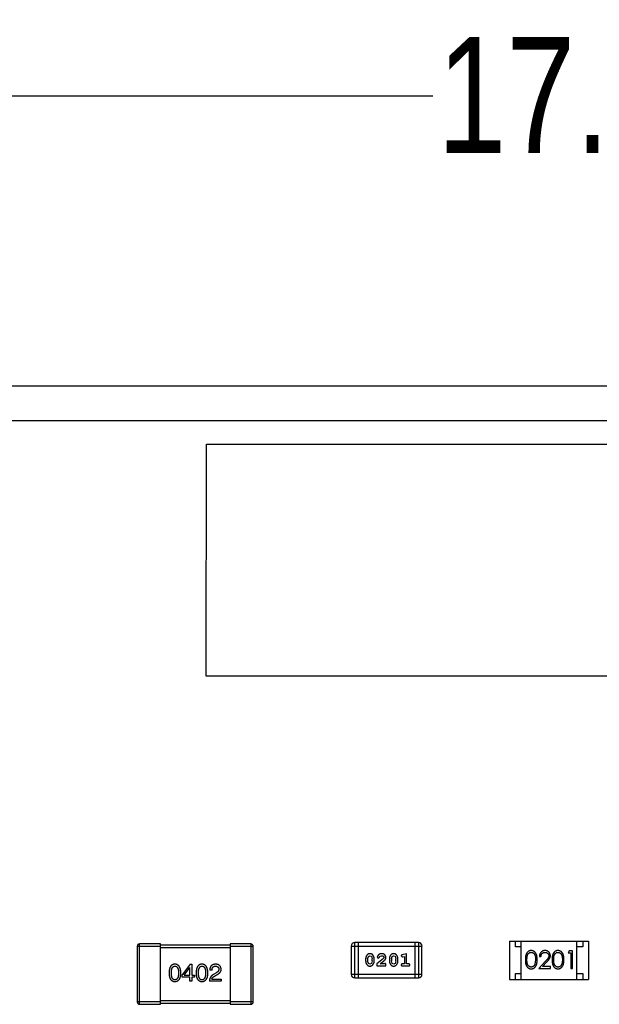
# Model space of a CAD drawing. Header units: millimetres. Extents: x 3 to 124, y -45 to 11.
# Tile 31 of 46: x 100 to 105, y -2 to 6. Entities that reach past the tile are written whole.
import ezdxf

# ---------------------------------------------------------------- set-up
doc = ezdxf.new("R2010")
doc.units = ezdxf.units.MM
doc.header["$LTSCALE"] = 1.21
doc.header["$MEASUREMENT"] = 0
doc.header["$PDMODE"] = 3
doc.header["$PDSIZE"] = 0.3125
doc.layers.get('0').update_dxf_attribs({"linetype": 'CONTINUOUS'})
doc.layers.get('DEFPOINTS').update_dxf_attribs({"linetype": 'CONTINUOUS'})
doc.layers.add('Dim', color=3, linetype='CONTINUOUS', lineweight=25)
doc.styles.get("Standard").update_dxf_attribs({"font": 'txt', "width": 0.8})
doc.dimstyles.get("Standard").update_dxf_attribs({"dimtxt": 0.15625, "dimasz": 0.1875, "dimexe": 0.125, "dimexo": 0.0625, "dimgap": 0.09, "dimtad": 0, "dimtih": 1, "dimtoh": 1, "dimzin": 4, "dimdsep": 46, "dimtxsty": 'STANDARD', "dimblk": '_FILLED', "dimblk1": '_FILLED', "dimblk2": '_FILLED', "dimcen": 0.09, "dimazin": 1, "dimtp": 0.01, "dimtm": 0.01, "dimtfac": 1, "dimtofl": 0, "dimtmove": 0, "dimatfit": 3, "dimldrblk": '_FILLED', "dimfxl": 1, "dimtolj": 1, "dimtzin": 4, "dimarcsym": 0})

# ---------------------------------------------------------------- blocks, each defined once
blk = doc.blocks.new('_FILLED')
at = {"color": 0, "linetype": 'ByBlock'}
blk.add_solid([(0, 0), (-1, 0.1667), (-1, -0.1667)], dxfattribs=at)
blk = doc.blocks.new('*D21')
at = {"color": 0, "linetype": 'ByBlock', "lineweight": -2}
for p, q in [((96.4192, 0.2784), (96.4192, 5.5626)), ((113.4192, 0.2784), (113.4192, 5.5626)), ((96.4192, 5.5001), (103.5408, 5.5001)), ((113.4192, 5.5001), (106.2975, 5.5001))]:
    blk.add_line(p, q, dxfattribs=at)
at = {"layer": 'DEFPOINTS', "color": 0, "linetype": 'ByBlock'}
for p in [(96.4192, 0.2472), (113.4192, 0.2472)]:
    blk.add_point(p, dxfattribs=at)
at = {"color": 0, "linetype": 'ByBlock', "lineweight": -2, "rotation": 180}
blk.add_blockref('_FILLED', (96.4192, 5.5001), dxfattribs=at)
at = {"color": 0, "linetype": 'ByBlock', "lineweight": -2}
blk.add_blockref('_FILLED', (113.4192, 5.5001), dxfattribs=at)
at = {"color": 0, "linetype": 'ByBlock', "lineweight": -2, "insert": (104.9192, 5.5001), "char_height": 1, "attachment_point": 5}
blk.add_mtext('\\A1;17.00', dxfattribs=at)

msp = doc.modelspace()

# ---------------------------------------------------------------- linework, layer by layer
at = {"color": 7, "linetype": 'Continuous'}
for p, q in [((111.4442, 2.9972), (98.3942, 2.9972)), ((98.3942, 2.7016), (111.4442, 2.7016))]:
    msp.add_line(p, q, dxfattribs=at)
at = {"color": 6, "linetype": 'Continuous'}
for p, q in [((101.5892, 0.4962), (101.5896, 2.4962)), ((101.5896, 2.4962), (108.4896, 2.495)), ((108.4892, 0.495), (101.5892, 0.4962)), ((100.9939, -1.8337), (100.9938, -2.3137)), ((100.9939, -1.8337), (101.1939, -1.8337)), ((101.0138, -2.3337), (101.0139, -1.8137)), ((101.1939, -1.8137), (101.0139, -1.8137)), ((101.1938, -2.3337), (101.1939, -1.8137)), ((101.7939, -1.8238), (101.1939, -1.8237)), ((101.1939, -1.8437), (101.7939, -1.8438)), ((101.7939, -1.8138), (101.7938, -2.3338)), ((101.9739, -1.8138), (101.7939, -1.8138)), ((101.7939, -1.8338), (101.9939, -1.8338)), ((101.9739, -1.8138), (101.9738, -2.3338)), ((101.9938, -2.3138), (101.9939, -1.8338)), ((102.839, -1.832), (102.839, -2.0758)), ((102.839, -1.832), (103.4486, -1.8321)), ((102.8695, -2.1063), (102.8695, -1.8015)), ((103.4182, -1.8016), (102.8695, -1.8015)), ((102.8999, -2.1063), (102.9, -1.8015)), ((103.3877, -1.8016), (103.3876, -2.1064)), ((103.4182, -1.8016), (103.4181, -2.1064)), ((103.4486, -2.0759), (103.4486, -1.8321)), ((104.2037, -1.7893), (104.2037, -2.1193)), ((104.2037, -1.7893), (104.8837, -1.7895)), ((104.2537, -1.8393), (104.2537, -1.7893)), ((104.3037, -1.8394), (104.2537, -1.8393)), ((104.3037, -2.1194), (104.3037, -1.7894)), ((104.7837, -2.1194), (104.7837, -1.7894)), ((104.8337, -1.8394), (104.7837, -1.8394)), ((104.8337, -1.7894), (104.8337, -1.8394)), ((104.8837, -1.7895), (104.8837, -2.1195)), ((102.9629, -1.9419), (102.9629, -1.9596)), ((102.9802, -1.9421), (102.9875, -1.9204)), ((102.9802, -1.9421), (102.9802, -1.9594)), ((102.9875, -1.9204), (102.9998, -1.9146)), ((102.9998, -1.9146), (103.012, -1.9199)), ((103.012, -1.9199), (103.0195, -1.9422)), ((103.0195, -1.9594), (103.0195, -1.9422)), ((103.0368, -1.9596), (103.0368, -1.9419)), ((103.1155, -1.9388), (103.0604, -1.9838)), ((103.0636, -1.9266), (103.0724, -1.935)), ((103.0724, -1.935), (103.0809, -1.9285)), ((103.0809, -1.9285), (103.0859, -1.92)), ((103.0859, -1.92), (103.1007, -1.9146)), ((103.1202, -1.9291), (103.1155, -1.9388)), ((103.1674, -1.9419), (103.1674, -1.9597)), ((103.1847, -1.9422), (103.192, -1.9204)), ((103.1847, -1.9422), (103.1847, -1.9594)), ((103.192, -1.9204), (103.2043, -1.9146)), ((103.2043, -1.9146), (103.2165, -1.9199)), ((103.2165, -1.9199), (103.224, -1.9422)), ((103.224, -1.9594), (103.224, -1.9422)), ((103.2413, -1.9597), (103.2414, -1.9419)), ((103.2697, -1.9164), (103.2776, -1.9256)), ((103.2776, -1.9256), (103.283, -1.9246)), ((103.3153, -1.8973), (103.2787, -1.9072)), ((103.283, -1.9246), (103.298, -1.9205)), ((103.298, -1.9205), (103.298, -1.9854)), ((103.3153, -1.9854), (103.3153, -1.8973)), ((104.4282, -1.9491), (104.4225, -1.9868)), ((104.4609, -1.9203), (104.4743, -1.9203)), ((104.659, -1.9491), (104.6533, -1.9868)), ((104.7178, -1.8741), (104.709, -1.8895)), ((104.709, -1.8895), (104.732, -1.8895)), ((104.7455, -1.8741), (104.7178, -1.8741)), ((104.732, -1.8895), (104.732, -2.0241)), ((104.7455, -2.0241), (104.7455, -1.8741)), ((101.4494, -1.9875), (101.3822, -2.0809)), ((101.3994, -2.0834), (101.4461, -2.0161)), ((101.4469, -2.0161), (101.4461, -2.0161)), ((101.4469, -2.0834), (101.4469, -2.0161)), ((101.4494, -1.9875), (101.465, -1.9875)), ((101.465, -1.9875), (101.465, -2.0834)), ((102.9878, -1.9816), (102.9802, -1.9594)), ((103, -1.9869), (102.9878, -1.9816)), ((103.0123, -1.9811), (103, -1.9869)), ((103.0195, -1.9594), (103.0123, -1.9811)), ((103.0604, -1.9838), (103.0604, -2.0027)), ((103.0604, -2.0027), (103.1375, -2.0027)), ((103.0872, -1.9854), (103.1208, -1.9583)), ((103.1234, -1.9854), (103.0872, -1.9854)), ((103.1289, -1.9822), (103.1234, -1.9854)), ((103.1375, -2.0027), (103.1375, -1.9948)), ((103.1924, -1.9817), (103.1847, -1.9594)), ((103.2045, -1.987), (103.1924, -1.9817)), ((103.2168, -1.9812), (103.2045, -1.987)), ((103.224, -1.9594), (103.2168, -1.9812)), ((103.298, -1.9854), (103.2807, -1.9854)), ((103.2807, -2.0027), (103.3326, -2.0027)), ((103.3326, -1.9854), (103.3153, -1.9854)), ((104.5133, -1.962), (104.4551, -2.0241)), ((104.4551, -2.0241), (104.557, -2.0241)), ((104.4872, -2.0087), (104.5248, -1.9687)), ((104.557, -2.0087), (104.4872, -2.0087)), ((104.557, -2.0241), (104.557, -2.0087)), ((104.732, -2.0241), (104.7455, -2.0241)), ((101.3822, -2.0989), (101.3822, -2.0809)), ((101.4469, -2.0989), (101.3822, -2.0989)), ((101.3994, -2.0834), (101.4469, -2.0834)), ((101.4469, -2.135), (101.4469, -2.0989)), ((101.465, -2.0989), (101.4649, -2.135)), ((101.465, -2.0834), (101.4871, -2.0834)), ((101.4871, -2.0989), (101.465, -2.0989)), ((101.4871, -2.0834), (101.4871, -2.0989)), ((101.6383, -2.0408), (101.6194, -2.0408)), ((101.6366, -2.1178), (101.717, -2.1178)), ((101.6702, -2.0654), (101.6506, -2.0768)), ((101.6612, -2.09), (101.6768, -2.0809)), ((101.717, -2.1178), (101.717, -2.1351)), ((103.4486, -2.0759), (102.839, -2.0758)), ((102.8695, -2.1063), (103.4181, -2.1064)), ((104.2037, -2.1193), (104.8837, -2.1195)), ((104.2537, -2.1193), (104.2537, -2.0693)), ((104.2537, -2.0693), (104.3037, -2.0694)), ((104.7837, -2.0694), (104.8337, -2.0694)), ((104.8337, -2.0694), (104.8337, -2.1194)), ((101.4649, -2.135), (101.4469, -2.135)), ((101.717, -2.1351), (101.6161, -2.135)), ((101.1938, -2.3137), (100.9938, -2.3137)), ((101.0138, -2.3337), (101.1938, -2.3337)), ((101.7938, -2.3038), (101.1938, -2.3037)), ((101.1938, -2.3237), (101.7938, -2.3238)), ((101.9938, -2.3138), (101.7938, -2.3138)), ((101.7938, -2.3338), (101.9738, -2.3338))]:
    msp.add_line(p, q, dxfattribs=at)
for centre, radius, start, end in [((101.0139, -1.8337), 0.02, 89.98961, 179.98961), ((101.9739, -1.8338), 0.02, 359.98961, 89.98961), ((102.8695, -1.832), 0.0305, 89.98961, 179.98961), ((103.4182, -1.8321), 0.0305, 359.98961, 89.98961), ((102.8695, -2.0758), 0.0305, 179.98961, 269.98961), ((103.4181, -2.0759), 0.0305, 269.98961, 359.98961), ((101.0138, -2.3137), 0.02, 179.98961, 269.98961), ((101.9738, -2.3138), 0.02, 269.98961, 359.98961)]:
    msp.add_arc(centre, radius, start, end, dxfattribs=at)
for points, knots in [([(102.9997, -1.8973), (102.9983, -1.8973), (102.9955, -1.8974), (102.9914, -1.8981), (102.9875, -1.8992), (102.984, -1.9008), (102.9807, -1.9029), (102.9776, -1.9054), (102.9748, -1.9083), (102.9724, -1.9117), (102.9702, -1.9153), (102.9682, -1.919), (102.9666, -1.9227), (102.9653, -1.9265), (102.9642, -1.9303), (102.9634, -1.9341), (102.963, -1.938), (102.9629, -1.9406), (102.9629, -1.9419)], [0, 0, 0, 0, 0.06692, 0.130834, 0.19258, 0.252759, 0.312631, 0.373411, 0.436359, 0.501894, 0.568244, 0.632472, 0.69556, 0.757163, 0.818592, 0.878885, 0.939235, 1, 1, 1, 1]), ([(103.0368, -1.9419), (103.0368, -1.9408), (103.0368, -1.9387), (103.0365, -1.9355), (103.036, -1.9323), (103.0353, -1.9292), (103.0344, -1.9262), (103.0333, -1.9232), (103.032, -1.9202), (103.0305, -1.9173), (103.0289, -1.9146), (103.0272, -1.912), (103.0256, -1.9097), (103.0239, -1.9076), (103.0222, -1.9058), (103.0205, -1.9041), (103.0188, -1.9027), (103.0164, -1.9011), (103.0132, -1.8995), (103.009, -1.8982), (103.0045, -1.8974), (103.0013, -1.8973), (102.9997, -1.8973)], [0, 0, 0, 0, 0.049855, 0.099516, 0.148482, 0.19758, 0.246804, 0.296268, 0.346517, 0.397047, 0.446826, 0.49336, 0.537801, 0.579207, 0.617974, 0.654833, 0.689171, 0.722088, 0.786392, 0.853518, 0.924186, 1, 1, 1, 1]), ([(103.1009, -1.8973), (103.0992, -1.8973), (103.0958, -1.8975), (103.0909, -1.8983), (103.0861, -1.8997), (103.0816, -1.9017), (103.0775, -1.9042), (103.0738, -1.907), (103.0707, -1.9103), (103.0682, -1.9138), (103.0662, -1.9174), (103.0647, -1.9207), (103.0638, -1.9238), (103.0637, -1.9257), (103.0636, -1.9266)], [0, 0, 0, 0, 0.098286, 0.193983, 0.289056, 0.384352, 0.477435, 0.566197, 0.652355, 0.737986, 0.818188, 0.887401, 0.94802, 1, 1, 1, 1]), ([(103.1007, -1.9146), (103.1021, -1.9146), (103.1048, -1.9147), (103.1086, -1.9156), (103.112, -1.9169), (103.1149, -1.9189), (103.1172, -1.9211), (103.119, -1.9236), (103.12, -1.9263), (103.1202, -1.9282), (103.1202, -1.9291)], [0, 0, 0, 0, 0.156344, 0.299348, 0.4327, 0.561, 0.682299, 0.791883, 0.89611, 1, 1, 1, 1]), ([(103.1375, -1.9301), (103.1375, -1.9289), (103.1374, -1.9267), (103.137, -1.9235), (103.1361, -1.9204), (103.135, -1.9174), (103.1335, -1.9146), (103.1318, -1.9119), (103.1297, -1.9093), (103.1273, -1.9068), (103.1246, -1.9046), (103.1218, -1.9026), (103.1187, -1.901), (103.1155, -1.8996), (103.1121, -1.8986), (103.1085, -1.8978), (103.1047, -1.8974), (103.1022, -1.8973), (103.1009, -1.8973)], [0, 0, 0, 0, 0.060981, 0.120256, 0.178148, 0.236115, 0.293993, 0.352864, 0.413358, 0.476056, 0.539296, 0.602396, 0.665116, 0.728325, 0.792919, 0.859317, 0.928302, 1, 1, 1, 1]), ([(103.1208, -1.9583), (103.1216, -1.9576), (103.1233, -1.9561), (103.1257, -1.9539), (103.1278, -1.9518), (103.1297, -1.9498), (103.1313, -1.9479), (103.1326, -1.9461), (103.1338, -1.9445), (103.1349, -1.9424), (103.136, -1.9399), (103.1369, -1.9367), (103.1374, -1.9334), (103.1375, -1.9312), (103.1375, -1.9301)], [0, 0, 0, 0, 0.103002, 0.197728, 0.285279, 0.365235, 0.437224, 0.502446, 0.560545, 0.611446, 0.707576, 0.80349, 0.900532, 1, 1, 1, 1]), ([(103.2042, -1.8973), (103.2028, -1.8973), (103.2, -1.8974), (103.1959, -1.8981), (103.1921, -1.8992), (103.1885, -1.9008), (103.1852, -1.9029), (103.1821, -1.9054), (103.1793, -1.9084), (103.1769, -1.9118), (103.1747, -1.9154), (103.1728, -1.919), (103.1711, -1.9227), (103.1698, -1.9265), (103.1687, -1.9303), (103.168, -1.9341), (103.1675, -1.938), (103.1674, -1.9406), (103.1674, -1.9419)], [0, 0, 0, 0, 0.06692, 0.130834, 0.19258, 0.252759, 0.312631, 0.373411, 0.436359, 0.501894, 0.568244, 0.632472, 0.69556, 0.757163, 0.818592, 0.878885, 0.939235, 1, 1, 1, 1]), ([(103.2414, -1.9419), (103.2413, -1.9409), (103.2413, -1.9387), (103.241, -1.9355), (103.2405, -1.9324), (103.2398, -1.9293), (103.2389, -1.9262), (103.2378, -1.9232), (103.2365, -1.9202), (103.235, -1.9174), (103.2334, -1.9146), (103.2317, -1.9121), (103.2301, -1.9098), (103.2284, -1.9077), (103.2267, -1.9058), (103.225, -1.9042), (103.2233, -1.9027), (103.2209, -1.9012), (103.2177, -1.8996), (103.2136, -1.8982), (103.209, -1.8975), (103.2059, -1.8974), (103.2042, -1.8973)], [0, 0, 0, 0, 0.049855, 0.099516, 0.148482, 0.19758, 0.246804, 0.296268, 0.346517, 0.397047, 0.446826, 0.49336, 0.537801, 0.579207, 0.617974, 0.654833, 0.689171, 0.722088, 0.786392, 0.853518, 0.924186, 1, 1, 1, 1]), ([(103.2787, -1.9072), (103.2779, -1.9075), (103.2763, -1.9079), (103.2742, -1.9088), (103.2726, -1.9097), (103.2714, -1.9107), (103.2706, -1.9119), (103.2701, -1.9132), (103.2697, -1.9147), (103.2697, -1.9158), (103.2697, -1.9164)], [0, 0, 0, 0, 0.187321, 0.344927, 0.475328, 0.579604, 0.674244, 0.773631, 0.882025, 1, 1, 1, 1]), ([(104.3899, -1.8702), (104.3887, -1.8703), (104.3864, -1.8703), (104.3829, -1.8707), (104.3795, -1.8714), (104.3763, -1.8723), (104.373, -1.8735), (104.3699, -1.8749), (104.3669, -1.8766), (104.3639, -1.8786), (104.3611, -1.8808), (104.3585, -1.8832), (104.356, -1.886), (104.3537, -1.8889), (104.3515, -1.8921), (104.3495, -1.8956), (104.3477, -1.8993), (104.346, -1.9033), (104.3445, -1.9076), (104.3432, -1.9123), (104.3421, -1.9174), (104.3413, -1.9229), (104.3406, -1.9289), (104.3401, -1.9353), (104.3398, -1.9421), (104.3397, -1.9467), (104.3397, -1.9491)], [0, 0, 0, 0, 0.033742, 0.066533, 0.099153, 0.13154, 0.164087, 0.196563, 0.229707, 0.263315, 0.297504, 0.331686, 0.366482, 0.4021, 0.438958, 0.476748, 0.515985, 0.556589, 0.599519, 0.645765, 0.695487, 0.748721, 0.805687, 0.866754, 0.931405, 1, 1, 1, 1]), ([(104.3397, -1.9491), (104.3397, -1.9515), (104.3398, -1.9562), (104.3401, -1.9629), (104.3406, -1.9693), (104.3413, -1.9752), (104.3422, -1.9808), (104.3432, -1.9859), (104.3446, -1.9906), (104.3461, -1.995), (104.3478, -1.999), (104.3496, -2.0027), (104.3516, -2.0062), (104.3538, -2.0094), (104.3561, -2.0123), (104.3586, -2.0151), (104.3612, -2.0175), (104.364, -2.0197), (104.367, -2.0216), (104.37, -2.0233), (104.3731, -2.0248), (104.3763, -2.0259), (104.3795, -2.0268), (104.3829, -2.0275), (104.3863, -2.0279), (104.3887, -2.0279), (104.3899, -2.0279)], [0, 0, 0, 0, 0.068113, 0.132564, 0.193427, 0.250218, 0.303569, 0.353576, 0.400235, 0.443586, 0.484619, 0.524292, 0.56238, 0.599049, 0.63494, 0.669782, 0.704009, 0.737842, 0.771098, 0.803896, 0.836415, 0.868639, 0.900715, 0.933378, 0.966213, 1, 1, 1, 1]), ([(104.3532, -1.9491), (104.3532, -1.9471), (104.3532, -1.9432), (104.3535, -1.9375), (104.3538, -1.9322), (104.3543, -1.9273), (104.3549, -1.9228), (104.3558, -1.9186), (104.3567, -1.9149), (104.3578, -1.9115), (104.359, -1.9084), (104.3604, -1.9055), (104.3619, -1.9028), (104.3635, -1.9003), (104.3652, -1.8979), (104.3671, -1.8958), (104.3691, -1.8939), (104.372, -1.8916), (104.3758, -1.8893), (104.3805, -1.8871), (104.3854, -1.8859), (104.3887, -1.8857), (104.3903, -1.8856)], [0, 0, 0, 0, 0.073302, 0.142286, 0.206253, 0.266017, 0.321612, 0.372532, 0.419497, 0.462398, 0.502825, 0.541489, 0.579034, 0.615143, 0.650298, 0.684912, 0.718701, 0.752189, 0.817245, 0.879117, 0.939613, 1, 1, 1, 1]), ([(104.3903, -2.0125), (104.3887, -2.0125), (104.3854, -2.0123), (104.3805, -2.011), (104.3757, -2.0089), (104.372, -2.0065), (104.3691, -2.0042), (104.3671, -2.0023), (104.3652, -2.0002), (104.3634, -1.9979), (104.3618, -1.9953), (104.3603, -1.9926), (104.359, -1.9897), (104.3577, -1.9866), (104.3566, -1.9832), (104.3557, -1.9794), (104.3549, -1.9753), (104.3543, -1.9708), (104.3538, -1.9659), (104.3535, -1.9606), (104.3532, -1.955), (104.3532, -1.9511), (104.3532, -1.9491)], [0, 0, 0, 0, 0.060034, 0.120278, 0.182348, 0.247919, 0.281641, 0.315701, 0.350322, 0.385703, 0.421819, 0.459196, 0.497866, 0.538301, 0.58121, 0.628183, 0.679403, 0.734699, 0.794074, 0.858416, 0.927049, 1, 1, 1, 1]), ([(104.4416, -1.9492), (104.4416, -1.9468), (104.4416, -1.9424), (104.4413, -1.9358), (104.4407, -1.9296), (104.44, -1.9237), (104.439, -1.9183), (104.4379, -1.9131), (104.4365, -1.9084), (104.4349, -1.904), (104.4331, -1.8999), (104.4312, -1.896), (104.429, -1.8925), (104.4268, -1.8892), (104.4244, -1.8862), (104.4218, -1.8834), (104.4191, -1.8809), (104.4162, -1.8786), (104.4132, -1.8766), (104.4101, -1.8749), (104.407, -1.8735), (104.4037, -1.8723), (104.4004, -1.8714), (104.397, -1.8707), (104.3935, -1.8703), (104.3911, -1.8703), (104.3899, -1.8702)], [0, 0, 0, 0, 0.065278, 0.127205, 0.186168, 0.241675, 0.294115, 0.343609, 0.390387, 0.434463, 0.476646, 0.517002, 0.555936, 0.593716, 0.630057, 0.665601, 0.700745, 0.734917, 0.768681, 0.802087, 0.834849, 0.867433, 0.900138, 0.932806, 0.966212, 1, 1, 1, 1]), ([(104.3899, -2.0279), (104.3911, -2.0279), (104.3934, -2.0279), (104.3969, -2.0274), (104.4004, -2.0268), (104.4037, -2.0258), (104.407, -2.0246), (104.4102, -2.0232), (104.4133, -2.0214), (104.4163, -2.0195), (104.4192, -2.0172), (104.4219, -2.0147), (104.4245, -2.0119), (104.4269, -2.0088), (104.4292, -2.0055), (104.4312, -2.002), (104.4332, -1.9982), (104.4349, -1.9941), (104.4366, -1.9897), (104.4379, -1.985), (104.4391, -1.9799), (104.44, -1.9744), (104.4407, -1.9686), (104.4413, -1.9625), (104.4416, -1.9559), (104.4416, -1.9514), (104.4416, -1.9492)], [0, 0, 0, 0, 0.033824, 0.067298, 0.10028, 0.133019, 0.165736, 0.198792, 0.232372, 0.266409, 0.301016, 0.336196, 0.371972, 0.408574, 0.446394, 0.485225, 0.525372, 0.567224, 0.611081, 0.65775, 0.70702, 0.759235, 0.814484, 0.873227, 0.934937, 1, 1, 1, 1]), ([(104.3903, -1.8856), (104.392, -1.8857), (104.3953, -1.8859), (104.4001, -1.8871), (104.4048, -1.8893), (104.4085, -1.8916), (104.4114, -1.8939), (104.4134, -1.8959), (104.4154, -1.8981), (104.4172, -1.9006), (104.4189, -1.9033), (104.4204, -1.9063), (104.4219, -1.9094), (104.4232, -1.9129), (104.4244, -1.9165), (104.4254, -1.9204), (104.4262, -1.9246), (104.427, -1.929), (104.4275, -1.9337), (104.4279, -1.9386), (104.4281, -1.9438), (104.4282, -1.9473), (104.4282, -1.9491)], [0, 0, 0, 0, 0.059689, 0.119507, 0.181075, 0.246162, 0.279894, 0.314468, 0.350403, 0.387474, 0.426147, 0.466624, 0.508745, 0.553328, 0.600058, 0.649177, 0.700552, 0.754894, 0.811825, 0.871514, 0.934319, 1, 1, 1, 1]), ([(104.5098, -1.8703), (104.5081, -1.8703), (104.5048, -1.8704), (104.5, -1.871), (104.4954, -1.8722), (104.491, -1.8737), (104.4867, -1.8757), (104.4827, -1.8781), (104.4789, -1.881), (104.4753, -1.8843), (104.4721, -1.8879), (104.4692, -1.8918), (104.4668, -1.8959), (104.4647, -1.9003), (104.4631, -1.905), (104.462, -1.9098), (104.4611, -1.915), (104.461, -1.9185), (104.4609, -1.9203)], [0, 0, 0, 0, 0.06445, 0.126725, 0.187421, 0.247417, 0.306749, 0.366595, 0.427749, 0.490235, 0.553031, 0.614805, 0.676505, 0.738096, 0.801021, 0.864897, 0.931209, 1, 1, 1, 1]), ([(104.4743, -1.9203), (104.4745, -1.9189), (104.4747, -1.9163), (104.4755, -1.9125), (104.4764, -1.909), (104.4776, -1.9057), (104.4792, -1.9026), (104.4809, -1.8997), (104.4829, -1.8971), (104.4852, -1.8947), (104.4876, -1.8926), (104.4902, -1.8907), (104.493, -1.8891), (104.496, -1.8879), (104.499, -1.8869), (104.5023, -1.8862), (104.5056, -1.8857), (104.5079, -1.8857), (104.5091, -1.8856)], [0, 0, 0, 0, 0.073648, 0.143686, 0.210962, 0.275557, 0.338064, 0.399311, 0.4594, 0.51934, 0.579024, 0.637809, 0.695959, 0.754122, 0.813113, 0.873453, 0.935561, 1, 1, 1, 1]), ([(104.5091, -1.8856), (104.5102, -1.8857), (104.5124, -1.8857), (104.5157, -1.8862), (104.5188, -1.8869), (104.5217, -1.8878), (104.5246, -1.8891), (104.5273, -1.8907), (104.5298, -1.8925), (104.5323, -1.8946), (104.5345, -1.8969), (104.5364, -1.8993), (104.538, -1.9018), (104.5394, -1.9045), (104.5404, -1.9072), (104.5411, -1.9101), (104.5416, -1.913), (104.5416, -1.915), (104.5417, -1.9161)], [0, 0, 0, 0, 0.068027, 0.133505, 0.19695, 0.26027, 0.322741, 0.384982, 0.448465, 0.513424, 0.578224, 0.640011, 0.700094, 0.760067, 0.819012, 0.877878, 0.938035, 1, 1, 1, 1]), ([(104.5551, -1.9149), (104.5551, -1.9134), (104.555, -1.9105), (104.5544, -1.9061), (104.5534, -1.902), (104.5521, -1.898), (104.5503, -1.8941), (104.5481, -1.8904), (104.5456, -1.8869), (104.5426, -1.8835), (104.5394, -1.8804), (104.5359, -1.8777), (104.5321, -1.8754), (104.5282, -1.8735), (104.5239, -1.872), (104.5194, -1.871), (104.5147, -1.8704), (104.5115, -1.8703), (104.5098, -1.8703)], [0, 0, 0, 0, 0.06271, 0.123347, 0.183401, 0.242828, 0.302097, 0.36242, 0.423725, 0.487032, 0.550491, 0.612709, 0.674265, 0.73617, 0.799211, 0.863483, 0.930525, 1, 1, 1, 1]), ([(104.5417, -1.9161), (104.5416, -1.9177), (104.5415, -1.9209), (104.5404, -1.9257), (104.5387, -1.9304), (104.5367, -1.9342), (104.5347, -1.9373), (104.5328, -1.94), (104.5305, -1.9429), (104.5278, -1.9462), (104.5247, -1.9497), (104.5213, -1.9536), (104.5174, -1.9577), (104.5147, -1.9605), (104.5133, -1.962)], [0, 0, 0, 0, 0.088014, 0.174976, 0.2638, 0.355443, 0.406413, 0.465519, 0.533076, 0.609353, 0.693899, 0.787171, 0.889197, 1, 1, 1, 1]), ([(104.5248, -1.9687), (104.5262, -1.9671), (104.529, -1.9642), (104.5329, -1.9598), (104.5365, -1.9557), (104.5397, -1.9518), (104.5425, -1.9482), (104.545, -1.9448), (104.5471, -1.9416), (104.5494, -1.9378), (104.5517, -1.9331), (104.5537, -1.9272), (104.5549, -1.9211), (104.555, -1.9169), (104.5551, -1.9149)], [0, 0, 0, 0, 0.09953, 0.192079, 0.277712, 0.357454, 0.429648, 0.495771, 0.555538, 0.608657, 0.707578, 0.804328, 0.901298, 1, 1, 1, 1]), ([(104.6207, -1.8703), (104.6195, -1.8703), (104.6171, -1.8703), (104.6137, -1.8707), (104.6103, -1.8714), (104.607, -1.8723), (104.6038, -1.8735), (104.6007, -1.875), (104.5977, -1.8767), (104.5947, -1.8786), (104.5919, -1.8808), (104.5892, -1.8833), (104.5868, -1.886), (104.5844, -1.889), (104.5823, -1.8922), (104.5803, -1.8956), (104.5784, -1.8993), (104.5768, -1.9033), (104.5753, -1.9076), (104.574, -1.9123), (104.5729, -1.9174), (104.572, -1.923), (104.5713, -1.9289), (104.5708, -1.9353), (104.5705, -1.9421), (104.5705, -1.9468), (104.5705, -1.9492)], [0, 0, 0, 0, 0.033742, 0.066533, 0.099153, 0.13154, 0.164087, 0.196563, 0.229707, 0.263315, 0.297504, 0.331686, 0.366482, 0.4021, 0.438958, 0.476748, 0.515985, 0.556589, 0.599519, 0.645765, 0.695487, 0.748721, 0.805687, 0.866754, 0.931405, 1, 1, 1, 1]), ([(104.5705, -1.9492), (104.5705, -1.9516), (104.5705, -1.9562), (104.5708, -1.963), (104.5713, -1.9693), (104.5721, -1.9753), (104.573, -1.9808), (104.574, -1.9859), (104.5753, -1.9907), (104.5768, -1.995), (104.5785, -1.999), (104.5804, -2.0027), (104.5824, -2.0062), (104.5846, -2.0094), (104.5869, -2.0124), (104.5894, -2.0151), (104.592, -2.0175), (104.5948, -2.0197), (104.5977, -2.0217), (104.6007, -2.0233), (104.6038, -2.0248), (104.607, -2.0259), (104.6103, -2.0268), (104.6137, -2.0275), (104.6171, -2.0279), (104.6194, -2.028), (104.6206, -2.028)], [0, 0, 0, 0, 0.068113, 0.132564, 0.193427, 0.250218, 0.303569, 0.353576, 0.400235, 0.443586, 0.484619, 0.524292, 0.56238, 0.599049, 0.63494, 0.669782, 0.704009, 0.737842, 0.771098, 0.803896, 0.836415, 0.868639, 0.900715, 0.933378, 0.966213, 1, 1, 1, 1]), ([(104.584, -1.9491), (104.584, -1.9471), (104.584, -1.9432), (104.5842, -1.9375), (104.5846, -1.9323), (104.5851, -1.9274), (104.5857, -1.9228), (104.5865, -1.9187), (104.5874, -1.9149), (104.5885, -1.9115), (104.5898, -1.9084), (104.5911, -1.9055), (104.5926, -1.9028), (104.5943, -1.9003), (104.596, -1.898), (104.5979, -1.8958), (104.5999, -1.8939), (104.6028, -1.8917), (104.6065, -1.8893), (104.6112, -1.8872), (104.6161, -1.8859), (104.6194, -1.8858), (104.6211, -1.8857)], [0, 0, 0, 0, 0.073302, 0.142286, 0.206253, 0.266017, 0.321612, 0.372532, 0.419497, 0.462398, 0.502825, 0.541489, 0.579034, 0.615143, 0.650298, 0.684912, 0.718701, 0.752189, 0.817245, 0.879117, 0.939613, 1, 1, 1, 1]), ([(104.6211, -2.0126), (104.6194, -2.0125), (104.6161, -2.0123), (104.6113, -2.011), (104.6065, -2.009), (104.6028, -2.0066), (104.5999, -2.0043), (104.5978, -2.0024), (104.596, -2.0002), (104.5942, -1.9979), (104.5925, -1.9954), (104.5911, -1.9927), (104.5897, -1.9898), (104.5885, -1.9867), (104.5874, -1.9832), (104.5865, -1.9795), (104.5857, -1.9753), (104.585, -1.9708), (104.5846, -1.9659), (104.5842, -1.9607), (104.584, -1.955), (104.584, -1.9511), (104.584, -1.9491)], [0, 0, 0, 0, 0.060034, 0.120278, 0.182348, 0.247919, 0.281641, 0.315701, 0.350322, 0.385703, 0.421819, 0.459196, 0.497866, 0.538301, 0.58121, 0.628183, 0.679403, 0.734699, 0.794074, 0.858416, 0.927049, 1, 1, 1, 1]), ([(104.6206, -2.028), (104.6218, -2.028), (104.6242, -2.0279), (104.6277, -2.0275), (104.6311, -2.0268), (104.6345, -2.0259), (104.6378, -2.0247), (104.641, -2.0232), (104.644, -2.0215), (104.6471, -2.0195), (104.6499, -2.0172), (104.6527, -2.0147), (104.6553, -2.0119), (104.6577, -2.0089), (104.6599, -2.0056), (104.662, -2.002), (104.6639, -1.9982), (104.6657, -1.9942), (104.6673, -1.9898), (104.6687, -1.985), (104.6698, -1.9799), (104.6708, -1.9745), (104.6715, -1.9687), (104.6721, -1.9625), (104.6723, -1.956), (104.6724, -1.9515), (104.6724, -1.9492)], [0, 0, 0, 0, 0.033824, 0.067298, 0.10028, 0.133019, 0.165736, 0.198792, 0.232372, 0.266409, 0.301016, 0.336196, 0.371972, 0.408574, 0.446394, 0.485225, 0.525372, 0.567224, 0.611081, 0.65775, 0.70702, 0.759235, 0.814484, 0.873227, 0.934937, 1, 1, 1, 1]), ([(104.6724, -1.9492), (104.6724, -1.9469), (104.6723, -1.9424), (104.6721, -1.9358), (104.6715, -1.9296), (104.6708, -1.9238), (104.6698, -1.9183), (104.6687, -1.9132), (104.6672, -1.9084), (104.6657, -1.904), (104.6638, -1.8999), (104.6619, -1.8961), (104.6598, -1.8925), (104.6576, -1.8892), (104.6551, -1.8862), (104.6526, -1.8834), (104.6499, -1.8809), (104.647, -1.8787), (104.644, -1.8767), (104.6409, -1.875), (104.6378, -1.8735), (104.6345, -1.8723), (104.6312, -1.8714), (104.6277, -1.8707), (104.6242, -1.8703), (104.6219, -1.8703), (104.6207, -1.8703)], [0, 0, 0, 0, 0.065278, 0.127205, 0.186168, 0.241675, 0.294115, 0.343609, 0.390387, 0.434463, 0.476646, 0.517002, 0.555936, 0.593716, 0.630057, 0.665601, 0.700745, 0.734917, 0.768681, 0.802087, 0.834849, 0.867433, 0.900138, 0.932806, 0.966212, 1, 1, 1, 1]), ([(104.6211, -1.8857), (104.6227, -1.8858), (104.626, -1.8859), (104.6309, -1.8872), (104.6355, -1.8893), (104.6393, -1.8916), (104.6422, -1.8939), (104.6442, -1.8959), (104.6462, -1.8982), (104.648, -1.9006), (104.6496, -1.9034), (104.6512, -1.9063), (104.6527, -1.9095), (104.654, -1.9129), (104.6551, -1.9166), (104.6562, -1.9205), (104.657, -1.9247), (104.6578, -1.9291), (104.6583, -1.9337), (104.6587, -1.9386), (104.6589, -1.9438), (104.6589, -1.9473), (104.659, -1.9491)], [0, 0, 0, 0, 0.059689, 0.119507, 0.181075, 0.246162, 0.279894, 0.314468, 0.350403, 0.387474, 0.426147, 0.466624, 0.508745, 0.553328, 0.600058, 0.649177, 0.700552, 0.754894, 0.811825, 0.871514, 0.934319, 1, 1, 1, 1]), ([(101.3189, -1.9874), (101.3169, -1.9875), (101.313, -1.9877), (101.3074, -1.9887), (101.3021, -1.9903), (101.2972, -1.9924), (101.2927, -1.9951), (101.2886, -1.9985), (101.2848, -2.0024), (101.2815, -2.0069), (101.2785, -2.012), (101.2759, -2.0177), (101.2736, -2.0239), (101.2718, -2.0308), (101.2702, -2.0382), (101.2691, -2.0461), (101.2684, -2.0547), (101.2682, -2.0606), (101.2681, -2.0637)], [0, 0, 0, 0, 0.057911, 0.113262, 0.165956, 0.217443, 0.268511, 0.319665, 0.372, 0.426129, 0.483365, 0.543779, 0.607756, 0.676562, 0.749704, 0.827713, 0.911177, 1, 1, 1, 1]), ([(101.2885, -2.0637), (101.2886, -2.0613), (101.2886, -2.0567), (101.289, -2.05), (101.2896, -2.0437), (101.2903, -2.038), (101.2915, -2.0327), (101.2927, -2.0278), (101.2943, -2.0234), (101.296, -2.0195), (101.298, -2.016), (101.3003, -2.0129), (101.3028, -2.0104), (101.3055, -2.0083), (101.3085, -2.0066), (101.3118, -2.0055), (101.3153, -2.0048), (101.3177, -2.0047), (101.3189, -2.0047)], [0, 0, 0, 0, 0.096452, 0.187278, 0.271765, 0.350519, 0.423437, 0.491321, 0.554011, 0.612224, 0.666281, 0.717003, 0.764884, 0.811423, 0.856783, 0.902993, 0.950236, 1, 1, 1, 1]), ([(101.3697, -2.0637), (101.3696, -2.0607), (101.3693, -2.0548), (101.3685, -2.0463), (101.3672, -2.0384), (101.3657, -2.0311), (101.3638, -2.0243), (101.3616, -2.0181), (101.3589, -2.0124), (101.3559, -2.0073), (101.3525, -2.0028), (101.3488, -1.9989), (101.3447, -1.9955), (101.3402, -1.9927), (101.3354, -1.9905), (101.3302, -1.9889), (101.3247, -1.9878), (101.3208, -1.9876), (101.3189, -1.9874)], [0, 0, 0, 0, 0.088475, 0.171606, 0.249595, 0.322626, 0.391327, 0.455765, 0.516374, 0.573675, 0.628522, 0.681161, 0.732559, 0.783563, 0.83504, 0.887639, 0.942585, 1, 1, 1, 1]), ([(101.3189, -2.0047), (101.3201, -2.0047), (101.3226, -2.0048), (101.3262, -2.0055), (101.3295, -2.0066), (101.3326, -2.0083), (101.3354, -2.0104), (101.338, -2.0129), (101.3403, -2.016), (101.3424, -2.0195), (101.3442, -2.0234), (101.3458, -2.0278), (101.3471, -2.0327), (101.3482, -2.038), (101.349, -2.0437), (101.3496, -2.05), (101.35, -2.0567), (101.35, -2.0613), (101.35, -2.0637)], [0, 0, 0, 0, 0.050604, 0.098688, 0.145699, 0.191791, 0.238625, 0.286717, 0.337546, 0.391814, 0.449755, 0.512106, 0.579685, 0.652048, 0.730262, 0.814146, 0.904281, 1, 1, 1, 1]), ([(101.552, -1.9875), (101.5501, -1.9876), (101.5462, -1.9877), (101.5405, -1.9887), (101.5353, -1.9903), (101.5304, -1.9924), (101.5259, -1.9952), (101.5217, -1.9985), (101.518, -2.0024), (101.5146, -2.007), (101.5116, -2.012), (101.509, -2.0177), (101.5068, -2.024), (101.5049, -2.0308), (101.5034, -2.0382), (101.5023, -2.0462), (101.5015, -2.0547), (101.5013, -2.0607), (101.5012, -2.0637)], [0, 0, 0, 0, 0.057911, 0.113262, 0.165956, 0.217443, 0.268511, 0.319665, 0.372, 0.426129, 0.483365, 0.543779, 0.607756, 0.676562, 0.749704, 0.827713, 0.911177, 1, 1, 1, 1]), ([(101.5217, -2.0637), (101.5217, -2.0613), (101.5218, -2.0567), (101.5221, -2.05), (101.5227, -2.0438), (101.5235, -2.038), (101.5246, -2.0327), (101.5258, -2.0278), (101.5274, -2.0234), (101.5292, -2.0195), (101.5312, -2.016), (101.5334, -2.013), (101.536, -2.0104), (101.5387, -2.0083), (101.5417, -2.0067), (101.5449, -2.0055), (101.5484, -2.0048), (101.5508, -2.0047), (101.552, -2.0047)], [0, 0, 0, 0, 0.096452, 0.187278, 0.271765, 0.350519, 0.423437, 0.491321, 0.554011, 0.612224, 0.666281, 0.717003, 0.764884, 0.811423, 0.856783, 0.902993, 0.950236, 1, 1, 1, 1]), ([(101.6028, -2.0637), (101.6027, -2.0607), (101.6025, -2.0548), (101.6016, -2.0464), (101.6004, -2.0385), (101.5989, -2.0311), (101.597, -2.0243), (101.5947, -2.0181), (101.5921, -2.0125), (101.5891, -2.0074), (101.5857, -2.0029), (101.582, -1.9989), (101.5779, -1.9955), (101.5734, -1.9927), (101.5686, -1.9906), (101.5634, -1.9889), (101.5578, -1.9878), (101.554, -1.9876), (101.552, -1.9875)], [0, 0, 0, 0, 0.088475, 0.171606, 0.249595, 0.322626, 0.391327, 0.455765, 0.516374, 0.573675, 0.628522, 0.681161, 0.732559, 0.783563, 0.83504, 0.887639, 0.942585, 1, 1, 1, 1]), ([(101.552, -2.0047), (101.5533, -2.0047), (101.5557, -2.0048), (101.5593, -2.0055), (101.5626, -2.0067), (101.5657, -2.0083), (101.5685, -2.0104), (101.5711, -2.013), (101.5734, -2.016), (101.5755, -2.0195), (101.5773, -2.0234), (101.5789, -2.0278), (101.5802, -2.0327), (101.5813, -2.038), (101.5822, -2.0438), (101.5827, -2.05), (101.5831, -2.0567), (101.5832, -2.0613), (101.5832, -2.0637)], [0, 0, 0, 0, 0.050604, 0.098688, 0.145699, 0.191791, 0.238625, 0.286717, 0.337546, 0.391814, 0.449755, 0.512106, 0.579685, 0.652048, 0.730262, 0.814146, 0.904281, 1, 1, 1, 1]), ([(101.6703, -1.9875), (101.6682, -1.9876), (101.6643, -1.9878), (101.6586, -1.9886), (101.6533, -1.9898), (101.6484, -1.9913), (101.6438, -1.9933), (101.6397, -1.9957), (101.6359, -1.9984), (101.6325, -2.0016), (101.6295, -2.0051), (101.6269, -2.0091), (101.6246, -2.0134), (101.6228, -2.0181), (101.6214, -2.0232), (101.6203, -2.0287), (101.6196, -2.0346), (101.6195, -2.0387), (101.6194, -2.0408)], [0, 0, 0, 0, 0.07282, 0.141057, 0.2062, 0.267672, 0.326735, 0.383519, 0.439188, 0.494454, 0.549628, 0.605958, 0.66397, 0.72402, 0.787502, 0.854127, 0.925065, 1, 1, 1, 1]), ([(101.6383, -2.0408), (101.6383, -2.0393), (101.6384, -2.0365), (101.6389, -2.0324), (101.6395, -2.0286), (101.6404, -2.025), (101.6415, -2.0218), (101.6427, -2.0188), (101.6443, -2.0161), (101.646, -2.0137), (101.648, -2.0116), (101.6502, -2.0097), (101.6526, -2.0082), (101.6552, -2.0069), (101.658, -2.0059), (101.6611, -2.0052), (101.6644, -2.0048), (101.6666, -2.0047), (101.6678, -2.0047)], [0, 0, 0, 0, 0.082594, 0.15978, 0.232961, 0.301462, 0.365595, 0.426678, 0.484662, 0.540809, 0.595146, 0.648401, 0.702272, 0.757102, 0.813447, 0.872233, 0.934055, 1, 1, 1, 1]), ([(101.6678, -2.0047), (101.6689, -2.0048), (101.6711, -2.0049), (101.6743, -2.0052), (101.6773, -2.0059), (101.6801, -2.0066), (101.6826, -2.0076), (101.685, -2.0087), (101.6872, -2.0101), (101.6891, -2.0116), (101.6909, -2.0134), (101.6924, -2.0153), (101.6938, -2.0175), (101.6949, -2.0198), (101.6958, -2.0223), (101.6965, -2.025), (101.697, -2.0279), (101.6972, -2.0299), (101.6973, -2.0309)], [0, 0, 0, 0, 0.076112, 0.148436, 0.216883, 0.281466, 0.34298, 0.402356, 0.459881, 0.51546, 0.571111, 0.62658, 0.683162, 0.741007, 0.801404, 0.863825, 0.930544, 1, 1, 1, 1]), ([(101.6973, -2.0309), (101.6973, -2.0318), (101.6974, -2.0334), (101.6973, -2.0358), (101.6969, -2.0382), (101.6963, -2.0405), (101.6954, -2.0428), (101.6943, -2.045), (101.6929, -2.0473), (101.6913, -2.0494), (101.6896, -2.0516), (101.6875, -2.0537), (101.6852, -2.0557), (101.6827, -2.0578), (101.6799, -2.0597), (101.6769, -2.0617), (101.6737, -2.0636), (101.6714, -2.0648), (101.6702, -2.0654)], [0, 0, 0, 0, 0.052237, 0.103888, 0.155485, 0.207395, 0.259864, 0.31356, 0.369176, 0.4266, 0.486836, 0.550048, 0.61567, 0.685271, 0.75824, 0.834614, 0.915635, 1, 1, 1, 1]), ([(101.717, -2.0318), (101.7168, -2.0301), (101.7166, -2.0268), (101.7158, -2.022), (101.7147, -2.0175), (101.7132, -2.0133), (101.7114, -2.0095), (101.7093, -2.0059), (101.7069, -2.0027), (101.7041, -1.9997), (101.701, -1.9971), (101.6976, -1.9948), (101.6938, -1.9928), (101.6897, -1.9911), (101.6853, -1.9897), (101.6806, -1.9886), (101.6755, -1.9879), (101.672, -1.9876), (101.6703, -1.9875)], [0, 0, 0, 0, 0.070688, 0.137741, 0.201612, 0.262778, 0.321223, 0.378455, 0.434411, 0.490146, 0.546362, 0.603392, 0.662208, 0.723401, 0.787372, 0.85442, 0.925153, 1, 1, 1, 1]), ([(101.6768, -2.0809), (101.6785, -2.0802), (101.6818, -2.0786), (101.6865, -2.0761), (101.6909, -2.0736), (101.6949, -2.0709), (101.6987, -2.0681), (101.702, -2.0653), (101.7051, -2.0623), (101.7077, -2.0593), (101.7101, -2.0562), (101.7121, -2.053), (101.7138, -2.0496), (101.7152, -2.0462), (101.7161, -2.0427), (101.7168, -2.0392), (101.7171, -2.0355), (101.717, -2.033), (101.717, -2.0318)], [0, 0, 0, 0, 0.082731, 0.161257, 0.236138, 0.307554, 0.375712, 0.440848, 0.502916, 0.562567, 0.619798, 0.675716, 0.73039, 0.78386, 0.837315, 0.890547, 0.944917, 1, 1, 1, 1]), ([(102.9629, -1.9596), (102.9629, -1.9607), (102.963, -1.9628), (102.9633, -1.966), (102.9637, -1.9691), (102.9644, -1.9722), (102.9653, -1.9753), (102.9665, -1.9783), (102.9677, -1.9812), (102.9692, -1.9841), (102.9708, -1.9868), (102.9724, -1.9894), (102.974, -1.9917), (102.9757, -1.9938), (102.9774, -1.9957), (102.9791, -1.9973), (102.9808, -1.9988), (102.9832, -2.0004), (102.9863, -2.002), (102.9905, -2.0033), (102.9951, -2.0041), (102.9983, -2.0042), (102.9999, -2.0042)], [0, 0, 0, 0, 0.049886, 0.09882, 0.148132, 0.19689, 0.246038, 0.295176, 0.345305, 0.395692, 0.445312, 0.491875, 0.535813, 0.577009, 0.616081, 0.652689, 0.687585, 0.720206, 0.785062, 0.85223, 0.923759, 1, 1, 1, 1]), ([(102.9999, -2.0042), (103.0014, -2.0042), (103.0042, -2.0041), (103.0083, -2.0034), (103.0121, -2.0023), (103.0157, -2.0007), (103.019, -1.9987), (103.0221, -1.9962), (103.0249, -1.9932), (103.0273, -1.9898), (103.0295, -1.9862), (103.0315, -1.9826), (103.0331, -1.9788), (103.0345, -1.9751), (103.0355, -1.9713), (103.0363, -1.9674), (103.0368, -1.9635), (103.0368, -1.9609), (103.0368, -1.9596)], [0, 0, 0, 0, 0.067217, 0.131051, 0.19272, 0.252824, 0.312745, 0.373449, 0.436041, 0.501494, 0.567761, 0.632087, 0.695096, 0.757109, 0.817993, 0.878657, 0.939311, 1, 1, 1, 1]), ([(103.1375, -1.9948), (103.1375, -1.9938), (103.1375, -1.9918), (103.137, -1.9891), (103.1363, -1.9868), (103.1353, -1.9851), (103.134, -1.9838), (103.1324, -1.9829), (103.1307, -1.9823), (103.1295, -1.9823), (103.1289, -1.9822)], [0, 0, 0, 0, 0.1844, 0.34094, 0.473574, 0.586824, 0.690029, 0.789175, 0.890445, 1, 1, 1, 1]), ([(103.1674, -1.9597), (103.1674, -1.9607), (103.1675, -1.9629), (103.1678, -1.966), (103.1683, -1.9692), (103.169, -1.9723), (103.1698, -1.9753), (103.171, -1.9783), (103.1722, -1.9813), (103.1737, -1.9841), (103.1753, -1.9869), (103.1769, -1.9894), (103.1785, -1.9917), (103.1802, -1.9938), (103.1819, -1.9957), (103.1836, -1.9974), (103.1853, -1.9988), (103.1877, -2.0004), (103.1909, -2.002), (103.1951, -2.0033), (103.1996, -2.0041), (103.2028, -2.0042), (103.2044, -2.0043)], [0, 0, 0, 0, 0.049886, 0.09882, 0.148132, 0.19689, 0.246038, 0.295176, 0.345305, 0.395692, 0.445312, 0.491875, 0.535813, 0.577009, 0.616081, 0.652689, 0.687585, 0.720206, 0.785062, 0.85223, 0.923759, 1, 1, 1, 1]), ([(103.2044, -2.0043), (103.2059, -2.0042), (103.2087, -2.0042), (103.2128, -2.0035), (103.2166, -2.0023), (103.2202, -2.0007), (103.2235, -1.9987), (103.2266, -1.9962), (103.2294, -1.9933), (103.2318, -1.9899), (103.234, -1.9863), (103.236, -1.9826), (103.2376, -1.9789), (103.239, -1.9751), (103.24, -1.9713), (103.2408, -1.9675), (103.2413, -1.9636), (103.2413, -1.961), (103.2413, -1.9597)], [0, 0, 0, 0, 0.067217, 0.131051, 0.19272, 0.252824, 0.312745, 0.373449, 0.436041, 0.501494, 0.567761, 0.632087, 0.695096, 0.757109, 0.817993, 0.878657, 0.939311, 1, 1, 1, 1]), ([(103.2807, -1.9854), (103.2798, -1.9854), (103.2781, -1.9855), (103.2758, -1.9859), (103.2738, -1.9867), (103.2722, -1.9878), (103.2711, -1.9891), (103.2703, -1.9906), (103.2698, -1.9923), (103.2697, -1.9935), (103.2697, -1.9941)], [0, 0, 0, 0, 0.169102, 0.317658, 0.446239, 0.563118, 0.671828, 0.776546, 0.884858, 1, 1, 1, 1]), ([(103.2697, -1.9941), (103.2697, -1.9947), (103.2698, -1.9959), (103.2703, -1.9975), (103.2711, -1.999), (103.2722, -2.0004), (103.2738, -2.0015), (103.2758, -2.0022), (103.2781, -2.0027), (103.2798, -2.0027), (103.2807, -2.0027)], [0, 0, 0, 0, 0.115051, 0.223278, 0.329269, 0.437893, 0.554681, 0.682591, 0.83103, 1, 1, 1, 1]), ([(103.3436, -1.9941), (103.3436, -1.9935), (103.3435, -1.9923), (103.343, -1.9906), (103.3422, -1.9891), (103.341, -1.9878), (103.3394, -1.9867), (103.3375, -1.9859), (103.3352, -1.9855), (103.3335, -1.9854), (103.3326, -1.9854)], [0, 0, 0, 0, 0.11517, 0.223509, 0.328254, 0.438012, 0.553651, 0.682263, 0.830856, 1, 1, 1, 1]), ([(103.3326, -2.0027), (103.3335, -2.0027), (103.3352, -2.0027), (103.3375, -2.0022), (103.3394, -2.0015), (103.341, -2.0004), (103.3422, -1.9991), (103.343, -1.9976), (103.3435, -1.9959), (103.3436, -1.9947), (103.3436, -1.9941)], [0, 0, 0, 0, 0.169012, 0.317488, 0.445429, 0.560977, 0.67065, 0.776666, 0.88492, 1, 1, 1, 1]), ([(104.4225, -1.9868), (104.4221, -1.9878), (104.4214, -1.9899), (104.42, -1.9928), (104.4186, -1.9956), (104.417, -1.9981), (104.4152, -2.0004), (104.4134, -2.0025), (104.4113, -2.0044), (104.4085, -2.0067), (104.4049, -2.009), (104.4001, -2.011), (104.3953, -2.0123), (104.392, -2.0125), (104.3903, -2.0125)], [0, 0, 0, 0, 0.075949, 0.148549, 0.218996, 0.286119, 0.351826, 0.416074, 0.478265, 0.540325, 0.660405, 0.774606, 0.887187, 1, 1, 1, 1]), ([(104.6533, -1.9868), (104.6529, -1.9879), (104.6521, -1.9899), (104.6508, -1.9929), (104.6493, -1.9956), (104.6477, -1.9981), (104.646, -2.0004), (104.6441, -2.0026), (104.6421, -2.0045), (104.6393, -2.0067), (104.6356, -2.0091), (104.6309, -2.0111), (104.6261, -2.0124), (104.6227, -2.0125), (104.6211, -2.0126)], [0, 0, 0, 0, 0.075949, 0.148549, 0.218996, 0.286119, 0.351826, 0.416074, 0.478265, 0.540325, 0.660405, 0.774606, 0.887187, 1, 1, 1, 1]), ([(101.2681, -2.0637), (101.2682, -2.0666), (101.2684, -2.0723), (101.2691, -2.0806), (101.2702, -2.0883), (101.2717, -2.0955), (101.2736, -2.1021), (101.2758, -2.1081), (101.2784, -2.1137), (101.2815, -2.1186), (101.2848, -2.123), (101.2886, -2.1267), (101.2927, -2.13), (101.2972, -2.1326), (101.3021, -2.1347), (101.3074, -2.1362), (101.313, -2.1372), (101.3169, -2.1373), (101.3189, -2.1374)], [0, 0, 0, 0, 0.087693, 0.170223, 0.247496, 0.319826, 0.387768, 0.451403, 0.511459, 0.568358, 0.622671, 0.675251, 0.726739, 0.778422, 0.830759, 0.884394, 0.940865, 1, 1, 1, 1]), ([(101.3189, -2.1227), (101.3176, -2.1226), (101.3152, -2.1225), (101.3118, -2.1219), (101.3085, -2.1207), (101.3055, -2.119), (101.3028, -2.117), (101.3003, -2.1144), (101.298, -2.1114), (101.296, -2.1079), (101.2942, -2.1039), (101.2927, -2.0995), (101.2915, -2.0947), (101.2903, -2.0894), (101.2895, -2.0836), (101.289, -2.0774), (101.2886, -2.0707), (101.2886, -2.066), (101.2885, -2.0637)], [0, 0, 0, 0, 0.049766, 0.097012, 0.143225, 0.188786, 0.235079, 0.282962, 0.333687, 0.387747, 0.445963, 0.508657, 0.576545, 0.649868, 0.72822, 0.812712, 0.903543, 1, 1, 1, 1]), ([(101.3189, -2.1374), (101.3208, -2.1373), (101.3247, -2.1372), (101.3304, -2.1362), (101.3356, -2.1347), (101.3405, -2.1326), (101.345, -2.13), (101.3492, -2.1268), (101.3529, -2.123), (101.3563, -2.1186), (101.3593, -2.1137), (101.3619, -2.1082), (101.3641, -2.1021), (101.366, -2.0955), (101.3675, -2.0884), (101.3686, -2.0806), (101.3694, -2.0723), (101.3696, -2.0666), (101.3697, -2.0637)], [0, 0, 0, 0, 0.059134, 0.115603, 0.169236, 0.221572, 0.273254, 0.32474, 0.377319, 0.431815, 0.488555, 0.548609, 0.612242, 0.680182, 0.75251, 0.829782, 0.91231, 1, 1, 1, 1]), ([(101.35, -2.0637), (101.35, -2.066), (101.35, -2.0706), (101.3496, -2.0772), (101.349, -2.0833), (101.3481, -2.0891), (101.3471, -2.0943), (101.3457, -2.0992), (101.3442, -2.1035), (101.3423, -2.1075), (101.3403, -2.111), (101.3379, -2.114), (101.3354, -2.1166), (101.3325, -2.1187), (101.3295, -2.1204), (101.3262, -2.1217), (101.3226, -2.1224), (101.3201, -2.1226), (101.3189, -2.1227)], [0, 0, 0, 0, 0.094834, 0.184067, 0.267029, 0.344713, 0.417334, 0.484367, 0.546941, 0.604717, 0.65953, 0.710539, 0.759381, 0.806382, 0.853027, 0.900623, 0.949121, 1, 1, 1, 1]), ([(101.5012, -2.0637), (101.5013, -2.0666), (101.5015, -2.0724), (101.5023, -2.0807), (101.5034, -2.0884), (101.5049, -2.0955), (101.5067, -2.1021), (101.509, -2.1082), (101.5116, -2.1137), (101.5146, -2.1186), (101.5179, -2.123), (101.5217, -2.1268), (101.5258, -2.13), (101.5304, -2.1327), (101.5353, -2.1347), (101.5405, -2.1363), (101.5461, -2.1372), (101.55, -2.1374), (101.552, -2.1375)], [0, 0, 0, 0, 0.087693, 0.170223, 0.247496, 0.319826, 0.387768, 0.451403, 0.511459, 0.568358, 0.622671, 0.675251, 0.726739, 0.778422, 0.830759, 0.884394, 0.940865, 1, 1, 1, 1]), ([(101.552, -2.1227), (101.5508, -2.1227), (101.5484, -2.1226), (101.5449, -2.1219), (101.5417, -2.1208), (101.5387, -2.1191), (101.5359, -2.117), (101.5334, -2.1144), (101.5312, -2.1114), (101.5292, -2.1079), (101.5274, -2.104), (101.5258, -2.0996), (101.5246, -2.0947), (101.5235, -2.0894), (101.5227, -2.0836), (101.5221, -2.0774), (101.5218, -2.0707), (101.5217, -2.0661), (101.5217, -2.0637)], [0, 0, 0, 0, 0.049766, 0.097012, 0.143225, 0.188786, 0.235079, 0.282962, 0.333687, 0.387747, 0.445963, 0.508657, 0.576545, 0.649868, 0.72822, 0.812712, 0.903543, 1, 1, 1, 1]), ([(101.5832, -2.0637), (101.5832, -2.0661), (101.5831, -2.0706), (101.5827, -2.0772), (101.5821, -2.0834), (101.5813, -2.0891), (101.5802, -2.0944), (101.5789, -2.0992), (101.5773, -2.1036), (101.5755, -2.1075), (101.5734, -2.111), (101.5711, -2.1141), (101.5685, -2.1167), (101.5657, -2.1188), (101.5626, -2.1205), (101.5593, -2.1217), (101.5557, -2.1225), (101.5533, -2.1226), (101.552, -2.1227)], [0, 0, 0, 0, 0.094834, 0.184067, 0.267029, 0.344713, 0.417334, 0.484367, 0.546941, 0.604717, 0.65953, 0.710539, 0.759381, 0.806382, 0.853027, 0.900623, 0.949121, 1, 1, 1, 1]), ([(101.552, -2.1375), (101.554, -2.1374), (101.5579, -2.1372), (101.5635, -2.1363), (101.5688, -2.1347), (101.5737, -2.1327), (101.5782, -2.13), (101.5823, -2.1268), (101.5861, -2.123), (101.5895, -2.1186), (101.5924, -2.1137), (101.595, -2.1082), (101.5973, -2.1022), (101.5992, -2.0956), (101.6007, -2.0884), (101.6018, -2.0807), (101.6025, -2.0724), (101.6027, -2.0667), (101.6028, -2.0637)], [0, 0, 0, 0, 0.059134, 0.115603, 0.169236, 0.221572, 0.273254, 0.32474, 0.377319, 0.431815, 0.488555, 0.548609, 0.612242, 0.680182, 0.75251, 0.829782, 0.91231, 1, 1, 1, 1]), ([(101.6506, -2.0768), (101.6492, -2.0776), (101.6465, -2.0791), (101.6427, -2.0816), (101.6391, -2.0843), (101.6358, -2.0872), (101.6327, -2.0902), (101.63, -2.0934), (101.6274, -2.0968), (101.6251, -2.1004), (101.6231, -2.1041), (101.6213, -2.108), (101.6198, -2.1121), (101.6185, -2.1164), (101.6175, -2.1208), (101.6168, -2.1254), (101.6163, -2.1301), (101.6162, -2.1334), (101.6161, -2.135)], [0, 0, 0, 0, 0.065828, 0.130094, 0.192451, 0.254037, 0.313974, 0.373757, 0.433048, 0.492243, 0.551902, 0.611758, 0.672678, 0.734814, 0.798569, 0.863693, 0.930488, 1, 1, 1, 1]), ([(101.6366, -2.1178), (101.6369, -2.1165), (101.6374, -2.1139), (101.639, -2.1101), (101.6412, -2.1065), (101.644, -2.1029), (101.6474, -2.0995), (101.6514, -2.0962), (101.6561, -2.0929), (101.6595, -2.091), (101.6612, -2.09)], [0, 0, 0, 0, 0.103034, 0.208166, 0.318255, 0.434664, 0.559728, 0.695394, 0.841708, 1, 1, 1, 1])]:
    msp.add_open_spline(points, degree=3, knots=knots, dxfattribs=at)

# ---------------------------------------------------------------- dimensions: what is measured, and where the dimension line sits
at = {"layer": 'Dim'}
dim = msp.add_linear_dim(base=(113.4192, 5.5001), p1=(96.4192, 0.2472), p2=(113.4192, 0.2472), dimstyle='STANDARD', override={"dimscale": 0.5, "dimtxt": 2, "dimasz": 2, "dimtih": 0, "dimtoh": 0, "dimzin": 0, "dimcen": 0.198, "dimadec": 0, "dimazin": 0, "dimtp": 0, "dimtm": 0, "dimtdec": 4, "dimtzin": 0}, dxfattribs=at)
dim.commit()
dim.dimension.update_dxf_attribs({"geometry": '*D21', "text_midpoint": (104.9192, 5.5001)})

doc.saveas('drawing.dxf')
